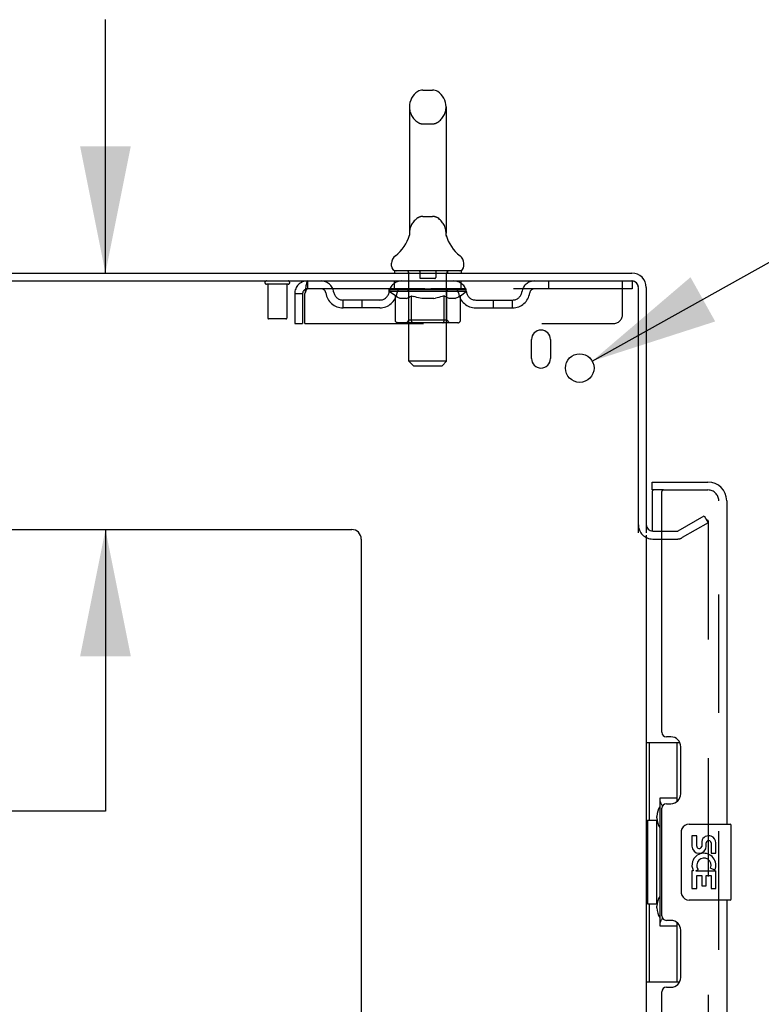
# Model space of a CAD drawing. Header units: inches. Extents: x 0 to 283, y 0 to 183.
# Tile 7 of 88: x 23 to 32, y 121 to 134. Entities that reach past the tile are written whole.
import ezdxf

# ---------------------------------------------------------------- set-up
doc = ezdxf.new("R2010")
doc.units = ezdxf.units.IN
doc.header["$LTSCALE"] = 15.583333
doc.header["$MEASUREMENT"] = 0
doc.linetypes.add('HIDDEN', pattern=[0.2, 0.1, -0.1])
doc.layers.get('0').update_dxf_attribs({"linetype": 'CONTINUOUS'})
for name, color, linetype in [('DEFAULT_2', 8, 'HIDDEN'), ('DIMENSIONS', 7, 'CONTINUOUS'), ('LEFTHAND_DOOR_ASSEMBLY', 7, 'CONTINUOUS'), ('RIGHTHAND_DOOR_ASSEMBLY', 7, 'CONTINUOUS')]:
    doc.layers.add(name, color=color, linetype=linetype)
doc.styles.get("Standard").update_dxf_attribs({"font": 'arial.ttf'})
doc.styles.add('TEXTSTYLE_1', font='gdt', dxfattribs={"width": 0.8})
doc.dimstyles.new('DIMSTYLE_1', dxfattribs={"dimtxt": 1.25, "dimasz": 1.666667, "dimexe": 0.09, "dimexo": 0.07, "dimgap": 0.0375, "dimtad": 0, "dimtih": 1, "dimtoh": 1, "dimzin": 4, "dimdsep": 46, "dimtxsty": 'Standard', "dimblk": '_FILLED', "dimblk1": '_FILLED', "dimblk2": '_FILLED', "dimcen": 0.09, "dimadec": 3, "dimazin": 1, "dimtfac": 1, "dimtdec": 3, "dimtofl": 0, "dimtmove": 0, "dimatfit": 3, "dimldrblk": '_FILLED', "dimfxl": 0, "dimtolj": 1, "dimtzin": 4, "dimarcsym": 0})
doc.dimstyles.new('DIMSTYLE_2', dxfattribs={"dimtxt": 1.25, "dimasz": 1.666667, "dimexe": 0.09, "dimexo": 0.07, "dimgap": 0.09, "dimtad": 0, "dimtih": 1, "dimtoh": 1, "dimzin": 4, "dimdsep": 46, "dimtxsty": 'Standard', "dimblk": '_FILLED', "dimblk1": '_FILLED', "dimblk2": '_FILLED', "dimcen": 0.09, "dimadec": 3, "dimazin": 1, "dimtfac": 1, "dimtdec": 3, "dimtofl": 0, "dimtmove": 0, "dimatfit": 1, "dimldrblk": '_FILLED', "dimfxl": 0, "dimtolj": 1, "dimtzin": 4, "dimarcsym": 0})

# ---------------------------------------------------------------- blocks, each defined once
blk = doc.blocks.new('_FILLED')
at = {"color": 0, "linetype": 'ByBlock'}
blk.add_solid([(0, 0), (-1, 0.2), (-1, -0.2)], dxfattribs=at)
blk = doc.blocks.new('*D17')
at = {"layer": 'DIMENSIONS', "color": 2, "linetype": 'Continuous'}
for p, q in [((23.737, 130.818), (23.737, 134.152)), ((23.737, 127.443), (23.737, 123.736)), ((23.737, 123.736), (22.279, 123.736))]:
    blk.add_line(p, q, dxfattribs=at)
at = {"layer": 'DIMENSIONS', "color": 2, "linetype": 'Continuous', "xscale": 1.6666666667, "yscale": 1.6666666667, "zscale": 1.6666666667}
for p, rotation in [((23.737, 130.818), 270), ((23.737, 127.443), 90)]:
    blk.add_blockref('_FILLED', p, dxfattribs=dict(at, rotation=rotation))
at = {"layer": 'DIMENSIONS', "color": 2, "linetype": 'Continuous', "insert": (21.654, 124.361), "char_height": 1.25, "width": 3.39684, "attachment_point": 3, "line_spacing_factor": 0.9}
blk.add_mtext('3.38', dxfattribs=at)
blk = doc.blocks.new('*D22')
at = {"layer": 'DIMENSIONS', "color": 2, "linetype": 'Continuous'}
for p, q in [((30.141, 129.66), (33.372, 131.462)), ((33.372, 131.462), (34.83, 131.462))]:
    blk.add_line(p, q, dxfattribs=at)
at = {"layer": 'DIMENSIONS', "color": 2, "linetype": 'Continuous', "xscale": 1.6666666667, "yscale": 1.6666666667, "zscale": 1.6666666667, "rotation": 209.1540166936}
blk.add_blockref('_FILLED', (30.141, 129.66), dxfattribs=at)
at = {"layer": 'DIMENSIONS', "color": 2, "linetype": 'Continuous', "insert": (35.455, 132.087), "char_height": 1.25, "width": 4.09232, "attachment_point": 1, "line_spacing_factor": 0.9, "style": 'TEXTSTYLE_1'}
blk.add_mtext('{\\fgdt;n}\\fArial;.38', dxfattribs=at)

msp = doc.modelspace()

# ---------------------------------------------------------------- linework, layer by layer
at = {"color": 7, "linetype": 'Continuous'}
for p, q in [((27.914, 133.226), (28.041, 133.226)), ((27.736, 133.004), (27.736, 131.341)), ((28.219, 133.004), (28.219, 131.341)), ((27.73, 131.297), (27.73, 131.296)), ((27.735, 131.315), (27.734, 131.314)), ((27.734, 131.314), (27.734, 131.313)), ((27.734, 131.313), (27.734, 131.312)), ((27.734, 131.313), (27.734, 131.313)), ((27.734, 131.312), (27.734, 131.311)), ((27.735, 131.322), (27.735, 131.321)), ((27.735, 131.321), (27.735, 131.32)), ((27.735, 131.32), (27.735, 131.318)), ((27.735, 131.318), (27.735, 131.317)), ((27.735, 131.317), (27.735, 131.316)), ((27.735, 131.316), (27.735, 131.315)), ((27.736, 131.341), (27.736, 131.336)), ((28.219, 131.336), (28.219, 131.341)), ((28.219, 131.335), (28.219, 131.336)), ((28.221, 131.311), (28.221, 131.312)), ((28.221, 131.31), (28.221, 131.311)), ((28.221, 131.31), (28.221, 131.31)), ((28.224, 131.296), (28.224, 131.297)), ((28.225, 131.296), (28.224, 131.296)), ((27.502, 130.908), (27.502, 130.946)), ((27.54, 130.848), (27.54, 130.818)), ((28.415, 130.848), (27.54, 130.848)), ((28.415, 130.848), (28.415, 130.818)), ((28.452, 130.908), (28.452, 130.946))]:
    msp.add_line(p, q, dxfattribs=at)
at = {"color": 3, "linetype": 'Continuous'}
for p, q in [((12.904, 130.818), (30.663, 130.818)), ((12.852, 130.714), (30.658, 130.714)), ((30.748, 127.401), (30.748, 130.624)), ((30.852, 130.629), (30.852, 127.401)), ((29.342, 129.693), (29.342, 129.943)), ((29.592, 129.943), (29.592, 129.693)), ((15.102, 127.443), (26.977, 127.443)), ((30.852, 127.37), (30.852, 66.266)), ((30.937, 127.422), (31.056, 127.422)), ((27.102, 127.318), (27.102, 64.943))]:
    msp.add_line(p, q, dxfattribs=at)
at = {"color": 7, "linetype": 'Continuous'}
for points in [[(27.734, 131.311), (27.734, 131.31), (27.734, 131.31)], [(27.736, 131.336), (27.736, 131.335), (27.736, 131.334), (27.736, 131.334), (27.736, 131.333), (27.736, 131.332), (27.736, 131.332), (27.736, 131.331), (27.736, 131.33), (27.736, 131.33), (27.736, 131.329), (27.736, 131.329), (27.736, 131.328), (27.736, 131.327), (27.736, 131.327), (27.736, 131.326), (27.736, 131.326), (27.736, 131.325), (27.736, 131.324), (27.736, 131.324), (27.736, 131.323), (27.735, 131.323), (27.735, 131.322), (27.735, 131.322)], [(28.22, 131.318), (28.22, 131.319), (28.22, 131.319), (28.22, 131.32), (28.219, 131.321), (28.219, 131.321), (28.219, 131.322), (28.219, 131.322), (28.219, 131.323), (28.219, 131.324), (28.219, 131.324), (28.219, 131.325), (28.219, 131.326), (28.219, 131.326), (28.219, 131.327), (28.219, 131.328), (28.219, 131.328), (28.219, 131.329), (28.219, 131.33), (28.219, 131.33), (28.219, 131.331), (28.219, 131.332), (28.219, 131.333), (28.219, 131.333), (28.219, 131.334), (28.219, 131.335)], [(28.221, 131.312), (28.22, 131.313), (28.22, 131.314), (28.22, 131.314), (28.22, 131.315), (28.22, 131.315), (28.22, 131.316), (28.22, 131.316), (28.22, 131.317), (28.22, 131.318), (28.22, 131.318)]]:
    msp.add_lwpolyline(points, dxfattribs=at)
at = {"color": 3, "linetype": 'Continuous'}
msp.add_circle((29.977, 129.568), 0.188, dxfattribs=at)
at = {"color": 7, "linetype": 'Continuous'}
for centre, radius, start, end in [((27.977, 133.004), 0.241, 123.1848, 180), ((27.914, 133.101), 0.125, 90, 123.1848), ((28.041, 133.101), 0.125, 56.8152, 90), ((27.977, 133.004), 0.241, 0, 56.8152), ((27.253, 131.447), 0.5, 306.7414, 344.6791), ((28.701, 131.447), 0.5, 195.3209, 233.2586), ((27.627, 130.946), 0.125, 126.7414, 180), ((28.327, 130.946), 0.125, 0, 53.2586), ((27.562, 130.908), 0.06, 180, 270), ((28.392, 130.908), 0.06, 270, 360), ((30.663, 130.629), 0.085, 4.4898, 85.5102)]:
    msp.add_arc(centre, radius, start, end, dxfattribs=at)
at = {"color": 3, "linetype": 'Continuous'}
for centre, radius, start, end in [((30.663, 130.629), 0.189, 0, 90), ((30.658, 130.624), 0.09, 0, 90), ((29.467, 129.943), 0.125, 0, 180), ((29.467, 129.693), 0.125, 180, 360), ((30.937, 127.507), 0.085, 180, 270), ((26.977, 127.318), 0.125, 0, 90)]:
    msp.add_arc(centre, radius, start, end, dxfattribs=at)
at = {"layer": 'DEFAULT_2', "color": 8, "linetype": 'HIDDEN'}
for p, q in [((27.914, 132.781), (28.041, 132.781)), ((27.914, 131.563), (28.041, 131.563)), ((27.73, 131.296), (27.73, 131.296)), ((27.735, 131.315), (27.734, 131.314)), ((27.734, 131.314), (27.734, 131.313)), ((27.734, 131.313), (27.734, 131.312)), ((27.735, 131.322), (27.735, 131.322)), ((27.735, 131.321), (27.735, 131.321)), ((27.735, 131.32), (27.735, 131.32)), ((27.735, 131.319), (27.735, 131.318)), ((27.735, 131.318), (27.735, 131.317)), ((27.735, 131.317), (27.735, 131.316)), ((27.735, 131.316), (27.735, 131.315)), ((27.736, 131.335), (27.736, 131.334)), ((27.736, 131.331), (27.736, 131.33)), ((27.736, 131.328), (27.736, 131.328)), ((27.736, 131.327), (27.736, 131.327)), ((27.736, 131.327), (27.736, 131.327)), ((27.736, 131.326), (27.736, 131.326)), ((27.736, 131.326), (27.736, 131.326)), ((28.219, 131.336), (28.219, 131.336)), ((28.219, 131.332), (28.219, 131.332)), ((28.219, 131.33), (28.219, 131.33)), ((28.219, 131.328), (28.219, 131.329)), ((28.219, 131.327), (28.219, 131.328)), ((28.22, 131.32), (28.22, 131.32)), ((28.22, 131.313), (28.22, 131.313)), ((28.221, 131.312), (28.221, 131.312)), ((28.221, 131.31), (28.221, 131.31)), ((27.72, 130.848), (27.72, 130.818)), ((28.235, 130.848), (28.235, 130.818)), ((27.728, 129.658), (27.728, 130.818)), ((27.872, 130.838), (27.872, 130.758)), ((28.072, 130.748), (27.882, 130.748)), ((28.082, 130.838), (28.082, 130.758)), ((28.226, 129.658), (28.226, 130.818)), ((26.14, 130.671), (25.856, 130.671)), ((25.874, 130.671), (25.874, 130.224)), ((26.122, 130.671), (26.122, 130.224)), ((26.394, 130.714), (26.394, 130.61)), ((30.665, 130.61), (26.394, 130.61)), ((27.471, 130.573), (27.471, 130.61)), ((27.479, 130.605), (27.479, 130.61)), ((27.486, 130.602), (27.486, 130.605)), ((27.486, 130.602), (28.469, 130.602)), ((27.493, 130.602), (27.493, 130.605)), ((27.494, 130.602), (27.494, 130.605)), ((27.502, 130.605), (27.502, 130.61)), ((27.515, 130.602), (27.515, 130.605)), ((27.516, 130.602), (27.516, 130.605)), ((27.539, 130.605), (27.539, 130.61)), ((27.54, 130.61), (27.54, 130.714)), ((27.551, 130.602), (27.551, 130.605)), ((27.553, 130.602), (27.553, 130.605)), ((27.716, 130.605), (27.555, 130.605)), ((27.59, 130.605), (27.59, 130.61)), ((27.591, 130.602), (27.591, 130.605)), ((27.591, 130.602), (27.591, 130.605)), ((27.594, 130.602), (27.594, 130.605)), ((27.599, 130.602), (27.599, 130.605)), ((27.599, 130.602), (27.599, 130.605)), ((27.602, 130.602), (27.602, 130.605)), ((27.605, 130.602), (27.605, 130.605)), ((27.608, 130.602), (27.608, 130.605)), ((27.62, 130.602), (27.62, 130.605)), ((27.634, 130.602), (27.634, 130.605)), ((27.635, 130.602), (27.635, 130.607)), ((27.651, 130.602), (27.651, 130.605)), ((27.652, 130.605), (27.652, 130.61)), ((27.66, 130.602), (27.66, 130.605)), ((27.663, 130.602), (27.663, 130.605)), ((27.67, 130.602), (27.67, 130.605)), ((27.679, 130.602), (27.679, 130.608)), ((27.692, 130.602), (27.692, 130.605)), ((27.694, 130.602), (27.694, 130.605)), ((27.716, 130.602), (27.716, 130.605)), ((27.77, 130.605), (27.72, 130.605)), ((27.724, 130.605), (27.724, 130.61)), ((27.73, 130.602), (27.73, 130.605)), ((27.733, 130.602), (27.733, 130.605)), ((27.738, 130.602), (27.738, 130.609)), ((27.742, 130.602), (27.742, 130.605)), ((27.75, 130.602), (27.75, 130.605)), ((27.77, 130.602), (27.77, 130.605)), ((27.829, 130.605), (27.782, 130.605)), ((27.798, 130.602), (27.798, 130.605)), ((27.804, 130.605), (27.804, 130.61)), ((27.807, 130.602), (27.807, 130.605)), ((27.809, 130.602), (27.809, 130.61)), ((27.811, 130.602), (27.811, 130.605)), ((27.817, 130.602), (27.817, 130.605)), ((27.829, 130.602), (27.829, 130.605)), ((27.894, 130.605), (27.85, 130.605)), ((27.861, 130.602), (27.861, 130.605)), ((27.886, 130.605), (27.977, 130.61)), ((27.889, 130.605), (27.889, 130.61)), ((27.89, 130.61), (27.889, 130.61)), ((27.89, 130.605), (27.89, 130.61)), ((27.89, 130.602), (27.89, 130.605)), ((27.893, 130.602), (27.893, 130.605)), ((27.894, 130.602), (27.894, 130.605)), ((27.894, 130.602), (27.894, 130.605)), ((27.961, 130.605), (27.922, 130.605)), ((27.927, 130.602), (27.927, 130.605)), ((27.961, 130.602), (27.961, 130.605)), ((27.975, 130.605), (27.975, 130.605)), ((27.975, 130.602), (27.975, 130.605)), ((27.975, 130.602), (27.975, 130.605)), ((27.977, 130.605), (27.977, 130.61)), ((27.977, 130.61), (28.069, 130.605)), ((27.979, 130.602), (27.979, 130.605)), ((27.979, 130.605), (27.98, 130.605)), ((27.98, 130.602), (27.98, 130.605)), ((27.994, 130.602), (27.994, 130.605)), ((27.994, 130.605), (28.033, 130.605)), ((28.028, 130.602), (28.028, 130.605)), ((28.061, 130.602), (28.061, 130.605)), ((28.061, 130.602), (28.061, 130.605)), ((28.061, 130.605), (28.104, 130.605)), ((28.062, 130.602), (28.062, 130.605)), ((28.065, 130.605), (28.065, 130.61)), ((28.065, 130.605), (28.065, 130.61)), ((28.065, 130.61), (28.065, 130.61)), ((28.065, 130.602), (28.065, 130.605)), ((28.094, 130.602), (28.094, 130.605)), ((28.125, 130.602), (28.125, 130.605)), ((28.125, 130.605), (28.173, 130.605)), ((28.137, 130.602), (28.137, 130.605)), ((28.143, 130.602), (28.143, 130.605)), ((28.146, 130.602), (28.146, 130.61)), ((28.148, 130.602), (28.148, 130.605)), ((28.15, 130.605), (28.15, 130.61)), ((28.156, 130.602), (28.156, 130.605)), ((28.185, 130.602), (28.185, 130.605)), ((28.185, 130.605), (28.235, 130.605)), ((28.204, 130.602), (28.204, 130.605)), ((28.213, 130.602), (28.213, 130.605)), ((28.216, 130.602), (28.216, 130.609)), ((28.221, 130.602), (28.221, 130.605)), ((28.225, 130.602), (28.225, 130.605)), ((28.23, 130.605), (28.23, 130.61)), ((28.239, 130.602), (28.239, 130.605)), ((28.239, 130.605), (28.484, 130.605)), ((28.26, 130.602), (28.26, 130.605)), ((28.263, 130.602), (28.263, 130.605)), ((28.275, 130.602), (28.275, 130.608)), ((28.284, 130.602), (28.284, 130.605)), ((28.292, 130.602), (28.292, 130.605)), ((28.295, 130.602), (28.295, 130.605)), ((28.303, 130.605), (28.303, 130.61)), ((28.304, 130.602), (28.304, 130.605)), ((28.32, 130.602), (28.32, 130.607)), ((28.321, 130.602), (28.321, 130.605)), ((28.335, 130.602), (28.335, 130.605)), ((28.346, 130.602), (28.346, 130.605)), ((28.35, 130.602), (28.35, 130.605)), ((28.353, 130.602), (28.353, 130.605)), ((28.355, 130.602), (28.355, 130.605)), ((28.355, 130.602), (28.355, 130.605)), ((28.361, 130.602), (28.361, 130.605)), ((28.363, 130.602), (28.363, 130.605)), ((28.364, 130.602), (28.364, 130.605)), ((28.365, 130.605), (28.365, 130.61)), ((28.387, 130.607), (28.483, 130.608)), ((28.387, 130.605), (28.387, 130.607)), ((28.402, 130.602), (28.402, 130.605)), ((28.404, 130.602), (28.404, 130.605)), ((28.415, 130.61), (28.415, 130.714)), ((28.416, 130.605), (28.416, 130.61)), ((28.439, 130.602), (28.439, 130.605)), ((28.44, 130.602), (28.44, 130.605)), ((28.453, 130.605), (28.453, 130.61)), ((28.461, 130.602), (28.461, 130.605)), ((28.462, 130.602), (28.462, 130.605)), ((28.469, 130.602), (28.469, 130.605)), ((28.476, 130.605), (28.476, 130.61)), ((28.483, 130.605), (28.483, 130.608)), ((28.484, 130.573), (28.484, 130.605)), ((29.565, 130.714), (29.565, 130.61)), ((30.54, 130.277), (30.54, 130.714)), ((30.658, 130.714), (30.665, 130.714)), ((30.665, 130.714), (30.665, 130.61)), ((26.227, 130.547), (26.227, 130.152)), ((26.227, 130.547), (26.331, 130.547)), ((26.331, 130.547), (26.331, 130.152)), ((26.361, 130.152), (26.361, 130.547)), ((26.863, 130.359), (26.863, 130.463)), ((27.346, 130.463), (26.863, 130.463)), ((27.113, 130.359), (27.113, 130.463)), ((27.551, 130.517), (27.471, 130.573)), ((28.484, 130.573), (27.471, 130.573)), ((27.551, 130.194), (27.551, 130.517)), ((27.551, 130.517), (27.562, 130.51)), ((27.573, 130.503), (27.562, 130.51)), ((27.584, 130.497), (27.573, 130.503)), ((27.594, 130.492), (27.583, 130.497)), ((27.605, 130.487), (27.594, 130.492)), ((27.616, 130.484), (27.605, 130.487)), ((27.699, 130.484), (27.616, 130.484)), ((27.699, 130.484), (27.71, 130.487)), ((27.72, 130.492), (27.709, 130.487)), ((27.731, 130.497), (27.72, 130.492)), ((27.727, 130.196), (27.727, 130.57)), ((27.742, 130.503), (27.731, 130.497)), ((27.753, 130.51), (27.742, 130.503)), ((27.764, 130.518), (27.753, 130.51)), ((27.764, 130.194), (27.764, 130.518)), ((27.764, 130.518), (27.787, 130.51)), ((27.81, 130.503), (27.787, 130.51)), ((27.832, 130.497), (27.81, 130.503)), ((27.854, 130.492), (27.832, 130.497)), ((27.876, 130.487), (27.854, 130.492)), ((27.898, 130.484), (27.876, 130.487)), ((28.056, 130.484), (27.898, 130.484)), ((28.056, 130.484), (28.079, 130.487)), ((28.101, 130.492), (28.079, 130.487)), ((28.124, 130.497), (28.101, 130.492)), ((28.146, 130.503), (28.123, 130.497)), ((28.169, 130.51), (28.146, 130.503)), ((28.192, 130.518), (28.169, 130.51)), ((28.192, 130.194), (28.192, 130.518)), ((28.192, 130.518), (28.204, 130.51)), ((28.216, 130.503), (28.204, 130.51)), ((28.227, 130.497), (28.216, 130.503)), ((28.227, 130.196), (28.227, 130.57)), ((28.239, 130.492), (28.227, 130.497)), ((28.25, 130.487), (28.239, 130.492)), ((28.261, 130.484), (28.25, 130.487)), ((28.336, 130.484), (28.261, 130.484)), ((28.336, 130.484), (28.348, 130.487)), ((28.359, 130.492), (28.348, 130.487)), ((28.371, 130.497), (28.359, 130.492)), ((28.383, 130.504), (28.371, 130.497)), ((28.394, 130.511), (28.382, 130.503)), ((28.406, 130.519), (28.394, 130.511)), ((28.406, 130.519), (28.484, 130.573)), ((28.406, 130.194), (28.406, 130.519)), ((28.609, 130.463), (29.092, 130.463)), ((28.842, 130.359), (28.842, 130.463)), ((29.092, 130.359), (29.092, 130.463)), ((27.346, 130.359), (26.863, 130.359)), ((28.609, 130.359), (29.092, 130.359)), ((26.112, 130.214), (25.884, 130.214)), ((26.227, 130.152), (26.331, 130.152)), ((26.361, 130.152), (30.415, 130.152)), ((28.372, 130.164), (27.585, 130.164)), ((27.727, 130.196), (27.696, 130.164)), ((28.227, 130.196), (27.727, 130.196)), ((27.768, 130.175), (27.767, 130.178)), ((27.773, 130.167), (27.772, 130.169)), ((27.777, 130.165), (27.775, 130.166)), ((27.779, 130.164), (27.777, 130.165)), ((27.782, 130.164), (27.779, 130.164)), ((28.227, 130.196), (28.259, 130.164)), ((27.788, 129.598), (27.728, 129.658)), ((28.226, 129.658), (27.728, 129.658)), ((27.788, 129.598), (28.166, 129.598)), ((28.166, 129.598), (28.226, 129.658)), ((31.273, 127.427), (31.613, 127.623)), ((31.613, 127.623), (31.665, 127.533)), ((31.665, 127.533), (31.325, 127.337)), ((31.665, 127.553), (31.665, 66.084)), ((31.056, 127.422), (31.257, 127.422)), ((30.937, 127.318), (31.257, 127.318))]:
    msp.add_line(p, q, dxfattribs=at)
for points in [[(28.221, 131.311), (28.221, 131.311), (28.221, 131.311)], [(26.394, 130.714), (26.392, 130.713), (26.39, 130.71), (26.387, 130.705), (26.385, 130.698), (26.383, 130.689), (26.38, 130.678), (26.378, 130.665), (26.375, 130.651), (26.373, 130.636), (26.371, 130.62), (26.368, 130.602), (26.366, 130.584), (26.364, 130.566), (26.361, 130.547)], [(26.394, 130.61), (26.392, 130.61), (26.39, 130.609), (26.387, 130.607), (26.385, 130.604), (26.383, 130.601), (26.38, 130.596), (26.378, 130.592), (26.375, 130.586), (26.373, 130.581), (26.371, 130.575), (26.368, 130.568), (26.366, 130.561), (26.361, 130.547)], [(27.585, 130.164), (27.581, 130.164), (27.577, 130.165), (27.573, 130.166), (27.569, 130.167), (27.565, 130.169), (27.562, 130.172), (27.558, 130.175), (27.556, 130.178), (27.554, 130.181), (27.552, 130.185), (27.551, 130.189), (27.551, 130.194)], [(27.766, 130.181), (27.765, 130.185), (27.765, 130.189), (27.764, 130.194)], [(27.767, 130.178), (27.766, 130.181), (27.765, 130.185), (27.765, 130.189), (27.764, 130.194)], [(27.775, 130.166), (27.773, 130.167), (27.772, 130.169), (27.77, 130.172), (27.768, 130.175)], [(28.175, 130.164), (28.177, 130.164), (28.179, 130.165), (28.181, 130.166), (28.183, 130.167), (28.185, 130.169), (28.187, 130.172), (28.188, 130.175), (28.19, 130.178), (28.191, 130.181), (28.192, 130.185), (28.192, 130.189), (28.192, 130.194)], [(28.372, 130.164), (28.376, 130.164), (28.38, 130.165), (28.384, 130.166), (28.388, 130.167), (28.392, 130.169), (28.395, 130.172), (28.398, 130.175), (28.401, 130.178), (28.403, 130.181), (28.405, 130.185), (28.406, 130.189), (28.406, 130.194)], [(31.648, 127.573), (31.647, 127.573), (31.645, 127.572), (31.643, 127.572), (31.642, 127.571), (31.64, 127.57)], [(31.651, 127.572), (31.649, 127.573), (31.648, 127.573)], [(31.651, 127.572), (31.653, 127.572), (31.655, 127.571), (31.657, 127.57), (31.658, 127.568), (31.66, 127.567), (31.661, 127.565), (31.662, 127.563), (31.663, 127.561), (31.664, 127.559), (31.664, 127.557), (31.665, 127.555), (31.665, 127.553)]]:
    msp.add_lwpolyline(points, dxfattribs=at)
for centre, radius, start, end in [((27.977, 133.004), 0.241, 180, 236.8152), ((27.977, 133.004), 0.241, 303.1848, 360), ((27.914, 132.906), 0.125, 236.8152, 270), ((28.041, 132.906), 0.125, 270, 303.1848), ((27.977, 131.341), 0.241, 123.1848, 180), ((27.914, 131.438), 0.125, 90, 123.1848), ((28.041, 131.438), 0.125, 56.8152, 90), ((27.977, 131.341), 0.241, 0, 56.8152), ((27.698, 130.818), 0.03, 0, 90), ((27.862, 130.838), 0.01, 0, 90), ((28.092, 130.838), 0.01, 90, 180), ((28.256, 130.818), 0.03, 90, 180), ((27.882, 130.758), 0.01, 180, 270), ((28.072, 130.758), 0.01, 270, 360), ((25.856, 130.693), 0.0215, 90, 270), ((26.14, 130.693), 0.0215, 270, 90), ((26.394, 130.547), 0.167, 90, 180), ((26.394, 130.547), 0.063, 90, 180), ((26.574, 130.547), 0.167, 8.0716, 90), ((26.574, 130.548), 0.0625, 7.9863, 90), ((27.635, 130.547), 0.167, 90, 171.9284), ((27.634, 130.548), 0.0625, 90, 172.0137), ((27.696, 130.57), 0.0318, 0, 90), ((28.259, 130.57), 0.0318, 90, 180), ((28.32, 130.547), 0.167, 8.0716, 90), ((28.32, 130.548), 0.0625, 7.9863, 90), ((29.381, 130.547), 0.167, 90, 171.9284), ((29.381, 130.548), 0.0625, 90, 172.0137), ((26.863, 130.588), 0.229, 187.9863, 270), ((26.863, 130.588), 0.125, 188.0716, 270), ((27.346, 130.588), 0.125, 270, 351.9284), ((27.346, 130.588), 0.229, 270, 352.0137), ((28.609, 130.588), 0.229, 187.9863, 270), ((28.609, 130.588), 0.125, 188.0716, 270), ((29.092, 130.588), 0.125, 270, 351.9284), ((29.092, 130.588), 0.229, 270, 352.0137), ((25.884, 130.224), 0.01, 180, 270), ((26.112, 130.224), 0.01, 270, 360), ((30.415, 130.277), 0.125, 270, 360), ((30.937, 127.507), 0.189, 180, 270), ((31.257, 127.455), 0.033, 270, 300), ((31.257, 127.455), 0.137, 270, 300)]:
    msp.add_arc(centre, radius, start, end, dxfattribs=at)
for centre, major_axis, ratio, start_param, end_param in [((27.977, 130.61), (0.506, 0.005), 0.05963, 2.96643, 3.140963), ((27.455, 130.601), (0.158, 0), 0.060556, 0.430652, 1.470503), ((27.977, 130.61), (0.506, 0), 0.060556, -3.141593, -2.96706), ((27.455, 130.595), (0.158, 0.002), 0.05963, 1.376596, 1.469874), ((27.977, 130.61), (0.506, 0.011), 0.05688, 2.791345, 2.965878), ((27.436, 130.601), (0.158, 0.002), 0.05963, 0.25549, 1.295341), ((27.491, 130.601), (0.158, -0.002), 0.05963, 0.605815, 1.645666), ((27.977, 130.61), (0.506, -0.005), 0.05963, -2.96643, -2.791898), ((27.491, 130.595), (0.158, 0), 0.060556, 1.551758, 1.645036), ((27.436, 130.595), (0.158, 0.003), 0.05688, 1.20151, 1.294789), ((27.492, 130.597), (0.131, 0.001), 0.05963, 1.065228, 1.614276), ((27.476, 130.597), (0.131, 0.003), 0.05688, 0.890143, 1.43919), ((27.522, 130.597), (0.131, 0), 0.060556, 1.240391, 1.789438), ((27.977, 130.61), (0.506, 0.015), 0.052395, 2.616403, 2.790936), ((27.433, 130.601), (0.158, 0.003), 0.05688, 0.080405, 1.120256), ((27.541, 130.601), (0.158, -0.003), 0.05688, 0.7809, 1.820751), ((27.977, 130.61), (0.506, -0.011), 0.05688, -2.791345, -2.616812), ((27.541, 130.595), (0.158, -0.002), 0.05963, 1.72692, 1.820198), ((27.433, 130.595), (0.158, 0.005), 0.052395, 1.026568, 1.119847), ((27.475, 130.597), (0.131, 0.004), 0.052395, 0.715201, 1.264248), ((27.566, 130.597), (0.131, -0.001), 0.05963, 1.415553, 1.9646), ((27.977, 130.61), (0.506, 0.02), 0.046319, 2.441654, 2.616187), ((27.604, 130.601), (0.158, -0.005), 0.052395, 0.955842, 1.995693), ((27.977, 130.61), (0.506, -0.015), 0.052395, -2.616403, -2.44187), ((27.446, 130.601), (0.158, 0.005), 0.052395, -0.094537, 0.945314), ((27.604, 130.595), (0.158, -0.003), 0.05688, 1.902006, 1.995284), ((27.446, 130.595), (0.158, 0.006), 0.046319, 0.851819, 0.945098), ((27.49, 130.597), (0.131, 0.005), 0.046319, 0.540452, 1.089499), ((27.623, 130.597), (0.131, -0.003), 0.05688, 1.590638, 2.139686), ((27.977, 130.61), (0.506, 0.024), 0.038841, 2.267123, 2.441656), ((27.679, 130.601), (0.158, -0.006), 0.046319, 1.130591, 2.170442), ((27.476, 130.601), (0.158, 0.006), 0.046319, -0.269286, 0.770565), ((27.977, 130.61), (0.506, -0.02), 0.046319, -2.441654, -2.267121), ((27.679, 130.595), (0.158, -0.005), 0.052395, 2.076947, 2.170226), ((27.476, 130.595), (0.158, 0.007), 0.038841, 0.677289, 0.770567), ((27.519, 130.597), (0.131, 0.006), 0.038841, 0.365921, 0.914969), ((27.691, 130.597), (0.131, -0.004), 0.052395, 1.76558, 2.314627), ((27.977, 130.61), (0.506, 0.027), 0.030195, 2.09281, 2.267343), ((27.762, 130.601), (0.158, -0.007), 0.038841, 1.305122, 2.344973), ((27.521, 130.601), (0.158, 0.007), 0.038841, -0.443817, 0.596034), ((27.977, 130.61), (0.506, -0.024), 0.038841, -2.267123, -2.092591), ((27.762, 130.595), (0.158, -0.006), 0.046319, 2.251696, 2.344975), ((27.521, 130.595), (0.158, 0.008), 0.030195, 0.502975, 0.596254), ((27.563, 130.597), (0.131, 0.007), 0.030195, 0.191608, 0.740655), ((27.767, 130.597), (0.131, -0.005), 0.046319, 1.940329, 2.489376), ((27.58, 130.601), (0.158, 0.008), 0.030195, -0.61813, 0.421721), ((27.977, 130.61), (0.506, 0.029), 0.020645, 1.918687, 2.09322), ((27.853, 130.601), (0.158, -0.008), 0.030195, 1.479435, 2.519286), ((27.977, 130.61), (0.506, -0.027), 0.030195, -2.09281, -1.918277), ((27.853, 130.595), (0.158, -0.007), 0.038841, 2.426227, 2.519505), ((27.58, 130.595), (0.158, 0.009), 0.020645, 0.328852, 0.422131), ((27.619, 130.597), (0.131, 0.007), 0.020645, 0.017485, 0.566532), ((27.85, 130.597), (0.131, -0.006), 0.038841, 2.11486, 2.663907), ((27.651, 130.601), (0.158, 0.009), 0.020645, -0.792253, 0.247598), ((27.977, 130.61), (0.506, 0.03), 0.010478, 1.744704, 1.919237), ((27.947, 130.601), (0.158, -0.009), 0.020645, 1.653558, 2.693409), ((27.977, 130.61), (0.506, -0.029), 0.020645, -1.918687, -1.744154), ((27.947, 130.595), (0.158, -0.008), 0.030195, 2.60054, 2.693819), ((27.651, 130.595), (0.158, 0.009), 0.010478, 0.154869, 0.248148), ((27.686, 130.597), (0.131, 0.008), 0.010478, 6.126688, 6.675735), ((27.937, 130.597), (0.131, -0.007), 0.030195, 2.289173, 2.83822), ((27.731, 130.601), (0.158, 0.009), 0.010478, -0.966236, -0.000846), ((28.042, 130.601), (0.158, -0.009), 0.010478, 1.827541, 2.867392), ((27.977, 130.61), (0.506, -0.03), 0.010478, -1.744704, -1.570171), ((28.042, 130.595), (0.158, -0.009), 0.020645, 2.774664, 2.867942), ((28.024, 130.597), (0.131, -0.007), 0.020645, 2.463296, 3.012344), ((27.913, 130.601), (0.158, 0.009), 0.010478, 0.274201, 1.314052), ((27.844, 130.597), (0.131, 0.008), 0.010478, -0.000483, 0.504314), ((27.82, 130.595), (0.158, 0.009), 0.010478, 0.099668, 0.192946), ((27.977, 130.61), (0.506, 0.03), 0.010478, -1.571421, -1.396888), ((28.135, 130.595), (0.158, -0.009), 0.010478, 2.948646, 3.041925), ((28.111, 130.597), (0.131, -0.008), 0.010478, 2.637279, 3.142076), ((28.008, 130.601), (0.158, 0.009), 0.020645, 0.448184, 1.488034), ((27.93, 130.597), (0.131, 0.007), 0.020645, 0.129249, 0.678296), ((27.913, 130.595), (0.158, 0.009), 0.020645, 0.273651, 0.366929), ((28.223, 130.601), (0.158, -0.009), 0.010478, -3.140747, -2.175357), ((27.977, 130.61), (0.506, 0.029), 0.020645, -1.397439, -1.222906), ((27.977, 130.61), (0.506, -0.03), 0.010478, 1.222355, 1.396888), ((28.102, 130.601), (0.158, 0.008), 0.030195, 0.622307, 1.662158), ((28.018, 130.597), (0.131, 0.007), 0.030195, 0.303372, 0.852419), ((28.269, 130.597), (0.131, -0.008), 0.010478, 2.749043, 3.29809), ((28.304, 130.601), (0.158, -0.009), 0.020645, 2.893995, 3.933846), ((28.008, 130.595), (0.158, 0.008), 0.030195, 0.447774, 0.541052), ((28.304, 130.595), (0.158, -0.009), 0.010478, 2.893445, 2.986723), ((27.977, 130.61), (0.506, 0.027), 0.030195, -1.223315, -1.048783), ((27.977, 130.61), (0.506, -0.029), 0.020645, 1.048373, 1.222906), ((28.192, 130.601), (0.158, 0.007), 0.038841, 0.79662, 1.836471), ((28.105, 130.597), (0.131, 0.006), 0.038841, 0.477686, 1.026733), ((28.336, 130.597), (0.131, -0.007), 0.020645, 2.57506, 3.124108), ((28.375, 130.601), (0.158, -0.008), 0.030195, 2.719872, 3.759723), ((28.276, 130.601), (0.158, 0.006), 0.046319, 0.971151, 2.011002), ((28.102, 130.595), (0.158, 0.007), 0.038841, 0.622087, 0.715366), ((28.375, 130.595), (0.158, -0.009), 0.020645, 2.719462, 2.812741), ((27.977, 130.61), (0.506, 0.024), 0.038841, -1.049002, -0.874469), ((27.977, 130.61), (0.506, -0.027), 0.030195, 0.87425, 1.048783), ((28.187, 130.597), (0.131, 0.005), 0.046319, 0.652216, 1.201263), ((28.351, 130.601), (0.158, 0.005), 0.052395, 1.1459, 2.185751), ((28.392, 130.597), (0.131, -0.007), 0.030195, 2.400937, 2.949985), ((28.434, 130.601), (0.158, -0.007), 0.038841, 2.545558, 3.585409), ((28.264, 130.597), (0.131, 0.004), 0.052395, 0.826965, 1.376012), ((28.192, 130.595), (0.158, 0.006), 0.046319, 0.796618, 0.889896), ((28.434, 130.595), (0.158, -0.008), 0.030195, 2.545339, 2.638617), ((28.414, 130.601), (0.158, 0.003), 0.05688, 1.320842, 2.360692), ((27.977, 130.61), (0.506, 0.02), 0.046319, -0.874471, -0.699939), ((27.977, 130.61), (0.506, -0.024), 0.038841, 0.699936, 0.874469), ((28.479, 130.601), (0.158, -0.006), 0.046319, 2.371028, 3.410879), ((28.435, 130.597), (0.131, -0.006), 0.038841, 2.226624, 2.775671), ((28.464, 130.601), (0.158, 0.002), 0.05963, 1.495927, 2.535778), ((28.331, 130.597), (0.131, 0.003), 0.05688, 1.001907, 1.550954), ((28.508, 130.601), (0.158, -0.005), 0.052395, 2.196279, 3.23613), ((28.465, 130.597), (0.131, -0.005), 0.046319, 2.052093, 2.601141), ((28.276, 130.595), (0.158, 0.005), 0.052395, 0.971367, 1.064645), ((28.499, 130.601), (0.158, 0), 0.060556, 2.364024, 2.71094), ((28.479, 130.595), (0.158, -0.007), 0.038841, 2.371026, 2.464304), ((28.522, 130.601), (0.158, -0.003), 0.05688, 2.021337, 3.061188), ((27.977, 130.61), (0.506, 0.015), 0.052395, -0.699723, -0.52519), ((27.977, 130.61), (0.506, -0.02), 0.046319, 0.525406, 0.699939), ((28.519, 130.601), (0.158, -0.002), 0.05963, 1.846251, 2.886102), ((28.388, 130.597), (0.131, 0.001), 0.05963, 1.176993, 1.72604), ((28.479, 130.597), (0.131, -0.004), 0.052395, 1.877344, 2.426392), ((28.433, 130.597), (0.131, 0), 0.060556, 1.352155, 1.901202), ((28.479, 130.597), (0.131, -0.003), 0.05688, 1.702402, 2.25145), ((28.463, 130.597), (0.131, -0.001), 0.05963, 1.527317, 2.076364), ((28.351, 130.595), (0.158, 0.003), 0.05688, 1.146309, 1.239587), ((28.508, 130.595), (0.158, -0.006), 0.046319, 2.196495, 2.289773), ((27.977, 130.61), (0.506, 0.011), 0.05688, -0.524781, -0.350248), ((27.977, 130.61), (0.506, -0.015), 0.052395, 0.350657, 0.52519), ((28.499, 130.595), (0.158, -0.002), 0.05963, 1.764997, 1.971333), ((28.414, 130.595), (0.158, 0.002), 0.05963, 1.321394, 1.414673), ((28.522, 130.595), (0.158, -0.005), 0.052395, 2.021746, 2.115024), ((27.977, 130.61), (0.506, 0.005), 0.05963, -0.349695, -0.175162), ((27.977, 130.61), (0.506, -0.011), 0.05688, 0.175715, 0.350248), ((28.464, 130.595), (0.158, 0), 0.060556, 1.496556, 1.589835), ((28.519, 130.595), (0.158, -0.003), 0.05688, 1.846804, 1.940083), ((27.977, 130.61), (0.506, -0.005), 0.05963, 6.27665, 6.458348), ((27.977, 130.61), (0.506, 0), 0.060556, -0.174533, -0.058352)]:
    msp.add_ellipse(centre, major_axis=major_axis, ratio=ratio, start_param=start_param, end_param=end_param, dxfattribs=at)
at = {"layer": 'LEFTHAND_DOOR_ASSEMBLY', "color": 7, "linetype": 'Continuous'}
for p, q in [((30.931, 127.964), (30.931, 128.068)), ((31.079, 127.964), (30.931, 127.964)), ((30.931, 127.944), (30.931, 127.422)), ((30.852, 124.643), (31.293, 124.643)), ((30.891, 124.643), (30.891, 123.618)), ((31.256, 124.643), (31.256, 123.863)), ((31.029, 123.908), (31.029, 122.228)), ((31.256, 123.908), (31.029, 123.908)), ((30.87, 123.618), (30.87, 122.518)), ((30.87, 123.618), (30.992, 123.618)), ((30.992, 123.648), (30.992, 123.669)), ((30.992, 122.518), (30.992, 123.618)), ((31.315, 122.668), (31.315, 123.468)), ((31.415, 123.568), (31.955, 123.568)), ((31.97, 122.583), (31.97, 123.553)), ((31.453, 123.414), (31.453, 123.278)), ((31.516, 123.414), (31.453, 123.414)), ((31.516, 123.278), (31.516, 123.414)), ((31.581, 123.34), (31.581, 123.271)), ((31.642, 123.278), (31.642, 123.32)), ((31.704, 123.32), (31.704, 123.183)), ((31.767, 123.183), (31.767, 123.32)), ((31.704, 123.183), (31.767, 123.183)), ((31.453, 122.953), (31.453, 122.722)), ((31.471, 122.953), (31.453, 122.953)), ((31.506, 122.953), (31.533, 122.972)), ((31.506, 122.953), (31.767, 122.953)), ((31.697, 122.989), (31.754, 122.964)), ((31.767, 122.722), (31.767, 122.953)), ((31.516, 122.722), (31.516, 122.89)), ((31.516, 122.89), (31.581, 122.89)), ((31.581, 122.89), (31.581, 122.754)), ((31.642, 122.754), (31.642, 122.89)), ((31.642, 122.89), (31.704, 122.89)), ((31.704, 122.89), (31.704, 122.722)), ((31.453, 122.722), (31.516, 122.722)), ((31.581, 122.754), (31.642, 122.754)), ((31.704, 122.722), (31.767, 122.722)), ((31.955, 122.568), (31.415, 122.568)), ((30.87, 122.518), (30.992, 122.518)), ((30.891, 122.518), (30.891, 121.493)), ((30.992, 122.467), (30.992, 122.488)), ((31.029, 122.228), (31.256, 122.228)), ((31.256, 122.273), (31.256, 121.493)), ((30.852, 121.493), (31.293, 121.493))]:
    msp.add_line(p, q, dxfattribs=at)
at = {"layer": 'LEFTHAND_DOOR_ASSEMBLY', "color": 3, "linetype": 'Continuous'}
for p, q in [((30.931, 128.068), (31.664, 128.068)), ((31.056, 124.776), (31.056, 127.944)), ((31.91, 127.822), (31.91, 123.568)), ((31.176, 124.716), (31.116, 124.716)), ((31.306, 123.966), (31.306, 124.586)), ((31.056, 122.361), (31.056, 123.776)), ((31.116, 123.836), (31.176, 123.836)), ((31.91, 122.568), (31.91, 106.068)), ((31.176, 122.301), (31.116, 122.301)), ((31.306, 121.551), (31.306, 122.171)), ((31.116, 121.421), (31.176, 121.421)), ((31.056, 107.276), (31.056, 121.361))]:
    msp.add_line(p, q, dxfattribs=at)
at = {"layer": 'LEFTHAND_DOOR_ASSEMBLY', "color": 8, "linetype": 'HIDDEN'}
for p, q in [((31.079, 127.964), (31.664, 127.964)), ((31.806, 65.815), (31.806, 127.822))]:
    msp.add_line(p, q, dxfattribs=at)
at = {"layer": 'LEFTHAND_DOOR_ASSEMBLY', "color": 7, "linetype": 'Continuous'}
for points in [[(31.029, 123.884), (31.03, 123.881), (31.03, 123.877), (31.031, 123.873), (31.032, 123.869), (31.034, 123.864), (31.036, 123.859), (31.038, 123.854), (31.041, 123.848), (31.045, 123.841), (31.049, 123.834), (31.053, 123.827), (31.058, 123.819), (31.063, 123.811), (31.065, 123.807)], [(31.315, 123.468), (31.316, 123.474), (31.316, 123.481), (31.317, 123.487), (31.318, 123.493), (31.32, 123.499), (31.322, 123.504)], [(31.322, 122.632), (31.32, 122.638), (31.318, 122.644), (31.317, 122.65), (31.316, 122.656), (31.316, 122.662), (31.315, 122.668)], [(31.065, 122.329), (31.063, 122.326), (31.058, 122.317), (31.053, 122.309), (31.049, 122.302), (31.045, 122.295), (31.041, 122.289), (31.038, 122.283), (31.036, 122.277), (31.034, 122.272), (31.032, 122.267), (31.031, 122.263), (31.03, 122.259), (31.03, 122.255), (31.029, 122.252)]]:
    msp.add_lwpolyline(points, dxfattribs=at)
at = {"layer": 'LEFTHAND_DOOR_ASSEMBLY', "color": 3, "linetype": 'Continuous'}
for centre, radius, start, end in [((31.664, 127.822), 0.246, 0, 90), ((31.076, 127.944), 0.02, 90, 180), ((31.116, 124.776), 0.06, 180, 270), ((31.176, 124.586), 0.13, 0, 90), ((31.176, 123.966), 0.13, 270, 360), ((31.116, 123.776), 0.06, 90, 180), ((31.116, 122.361), 0.06, 180, 270), ((31.176, 122.171), 0.13, 0, 90), ((31.176, 121.551), 0.13, 270, 360), ((31.116, 121.361), 0.06, 90, 180)]:
    msp.add_arc(centre, radius, start, end, dxfattribs=at)
at = {"layer": 'LEFTHAND_DOOR_ASSEMBLY', "color": 7, "linetype": 'Continuous'}
for centre, radius, start, end in [((30.951, 127.944), 0.02, 109.2857, 180), ((31.415, 123.468), 0.1, 90, 158.7946), ((31.955, 123.553), 0.015, 0, 90), ((31.673, 123.32), 0.0943, 68.6999, 167.4338), ((31.673, 123.32), 0.0314, 0, 180.0485), ((31.673, 123.32), 0.0943, 0, 68.6704), ((31.547, 123.278), 0.0943, 180, 360), ((31.547, 123.278), 0.0314, 180, 261.2295), ((31.547, 123.283), 0.0362, 263.4285, 341.7628), ((31.607, 123.026), 0.154, 161.4199, 206.1963), ((31.61, 123.026), 0.157, 336.5966, 161.8791), ((31.61, 123.026), 0.0943, 336.5966, 215.1122), ((31.61, 123.026), 0.157, 205.737, 207.8532), ((31.415, 122.668), 0.1, 201.205, 270), ((31.955, 122.583), 0.015, 270, 360)]:
    msp.add_arc(centre, radius, start, end, dxfattribs=at)
at = {"layer": 'LEFTHAND_DOOR_ASSEMBLY', "color": 8, "linetype": 'HIDDEN'}
msp.add_arc((31.664, 127.822), 0.142, 0, 90, dxfattribs=at)
at = {"layer": 'LEFTHAND_DOOR_ASSEMBLY', "color": 7, "linetype": 'Continuous'}
for centre, start_param, end_param in [((31.096, 123.659), 0.699287, 1.51401), ((31.096, 123.659), -4.655602, -3.84088), ((31.096, 122.478), 0.699287, 1.51401), ((31.096, 122.478), -4.655602, -3.84088)]:
    msp.add_ellipse(centre, major_axis=(0, 0.18), ratio=0.579493, start_param=start_param, end_param=end_param, dxfattribs=at)
at = {"layer": 'RIGHTHAND_DOOR_ASSEMBLY', "color": 8, "linetype": 'HIDDEN'}
for p, q in [((31.076, 127.964), (31.664, 127.964)), ((31.806, 65.815), (31.806, 127.822))]:
    msp.add_line(p, q, dxfattribs=at)
msp.add_arc((31.664, 127.822), 0.142, 0, 90, dxfattribs=at)

# ---------------------------------------------------------------- dimensions: what is measured, and where the dimension line sits
at = {"layer": 'DIMENSIONS', "color": 2, "linetype": 'Continuous'}
dim = msp.add_linear_dim(base=(23.73741698, 130.818171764), p1=(26.977349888, 127.443171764), p2=(30.663349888, 130.818171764), angle=90, dimstyle='DIMSTYLE_1', dxfattribs=at)
dim.commit()
dim.dimension.update_dxf_attribs({"geometry": '*D17', "text_midpoint": (19.951716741, 123.72914327), "dimtype": 160})
dim = msp.add_diameter_dim_2p(p1=(30.141, 129.66), p2=(29.814, 129.477), text='%%c<>', dimstyle='DIMSTYLE_2', override={"dimpost": '<>'}, dxfattribs=at)
dim.commit()
dim.dimension.update_dxf_attribs({"geometry": '*D22', "text_midpoint": (37.501, 131.462), "dimtype": 163})

doc.saveas('drawing.dxf')
